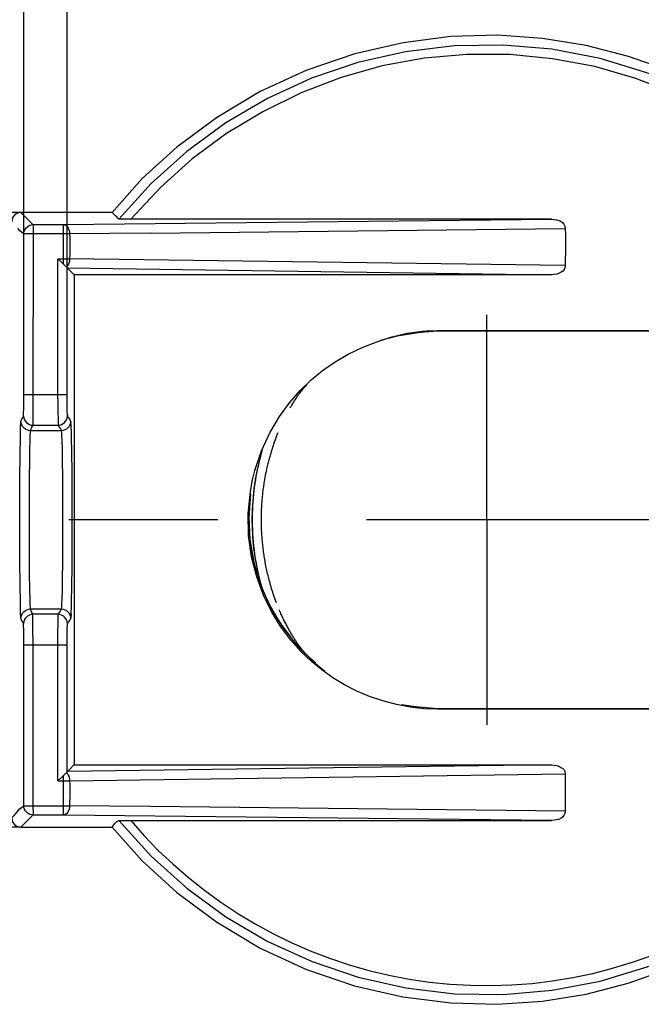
# Model space of a CAD drawing. Header units: millimetres. Extents: x 0 to 210, y 0 to 297.
# Tile 10 of 13: x 137.48 to 143.54, y 143.05 to 152.66. Entities that reach past the tile are written whole.
import ezdxf
from ezdxf.enums import TextEntityAlignment as Align

# ---------------------------------------------------------------- set-up
doc = ezdxf.new("R2010")
doc.units = ezdxf.units.MM
doc.header["$LTSCALE"] = 19.36
doc.linetypes.add('CENTER', pattern=[0.6, 0.375, -0.075, 0.075, -0.075])
doc.layers.get('0').update_dxf_attribs({"linetype": 'CONTINUOUS'})
doc.layers.add('Z_AXIS', color=7, linetype='CONTINUOUS')
doc.layers.add('Z_DIM_2D', color=7, linetype='CONTINUOUS')
doc.styles.add('TEXTSTYLE_3', font='tridonic-metric-print-light.otf')
doc.dimstyles.new('DIMSTYLE_4', dxfattribs={"dimtxt": 2.2, "dimasz": 3.5, "dimexe": 1.5, "dimexo": 0, "dimgap": 0.55, "dimtad": 1, "dimdec": 1, "dimlfac": 3.333333, "dimdsep": 46, "dimtxsty": 'TEXTSTYLE_3', "dimblk": '_FILLED', "dimblk1": '_FILLED', "dimblk2": '_FILLED', "dimcen": 0.09, "dimclrt": 5, "dimadec": 4, "dimazin": 2, "dimtp": 0.1, "dimtm": 0.1, "dimtfac": 1, "dimtdec": 1, "dimtofl": 0, "dimtmove": 0, "dimatfit": 3, "dimldrblk": '_FILLED', "dimfxl": 0, "dimtolj": 1, "dimarcsym": 0})
doc.dimstyles.new('DIMSTYLE_5', dxfattribs={"dimtxt": 2.2, "dimasz": 3.5, "dimexe": 1.5, "dimexo": 0, "dimgap": 0.55, "dimtad": 1, "dimlfac": 3.333333, "dimdsep": 46, "dimtxsty": 'TEXTSTYLE_3', "dimblk": '_FILLED', "dimblk1": '_FILLED', "dimblk2": '_FILLED', "dimcen": 0.09, "dimclrt": 5, "dimadec": 4, "dimazin": 2, "dimtp": 0.2, "dimtm": 0.2, "dimtfac": 1, "dimtofl": 0, "dimtmove": 0, "dimatfit": 3, "dimldrblk": '_FILLED', "dimfxl": 0, "dimtolj": 1, "dimarcsym": 0})

# ---------------------------------------------------------------- blocks, each defined once
blk = doc.blocks.new('*D5')
at = {"layer": 'Z_DIM_2D', "color": 2, "linetype": 'Continuous', "transparency": 16777216}
for p, q in [((137.5204, 150.5689), (137.5203, 156.3039)), ((137.9437, 150.2388), (137.9436, 156.3039)), ((137.732, 154.8039), (132.0891, 154.8039)), ((137.5203, 154.8039), (137.732, 154.8039)), ((137.9437, 154.8039), (137.732, 154.8039))]:
    blk.add_line(p, q, dxfattribs=at)
at = {"layer": 'Z_DIM_2D', "color": 5, "linetype": 'Continuous', "transparency": 16777216, "style": 'TEXTSTYLE_3'}
blk.add_text('1.4', height=2.2, dxfattribs=at).set_placement((135.5804, 155.3539), align=Align.RIGHT)
blk = doc.blocks.new('_FILLED')
at = {"color": 0, "linetype": 'ByBlock'}
blk.add_solid([(0, 0), (-1, 0.125), (-1, -0.125)], dxfattribs=at)
blk = doc.blocks.new('_NONE')
blk = doc.blocks.new('*D6')
at = {"layer": 'Z_DIM_2D', "color": 2, "linetype": 'Continuous', "transparency": 16777216}
for p, q in [((137.4923, 150.7769), (133.1046, 150.7769)), ((134.6046, 150.7769), (134.6046, 147.7769)), ((134.6046, 144.7769), (134.6046, 147.7769)), ((137.4923, 144.7769), (133.1046, 144.7769))]:
    blk.add_line(p, q, dxfattribs=at)
at = {"layer": 'Z_DIM_2D', "color": 5, "linetype": 'Continuous', "transparency": 16777216, "style": 'TEXTSTYLE_3'}
blk.add_text('20', height=2.2, rotation=90, dxfattribs=at).set_placement((134.0546, 147.7769), align=Align.CENTER)

msp = doc.modelspace()

# ---------------------------------------------------------------- linework, layer by layer
at = {"color": 6, "linetype": 'Continuous'}
for p, q in [((137.492317, 150.77694), (137.61036, 150.658901)), ((138.381387, 150.77694), (137.492317, 150.77694)), ((137.907929, 150.658901), (142.668605, 150.710963)), ((142.668605, 150.710963), (138.520272, 150.711045)), ((137.52013, 148.917161), (137.520362, 150.568908)), ((142.804307, 150.442631), (142.802324, 150.257562)), ((137.853726, 150.325537), (137.891485, 150.28732)), ((137.960253, 150.219665), (137.953649, 150.226102)), ((137.963946, 150.216023), (137.960253, 150.219665)), ((137.967886, 150.212094), (137.963946, 150.216023)), ((137.974334, 150.205592), (137.967886, 150.212094)), ((138.002991, 150.176331), (137.974334, 150.205592)), ((138.010659, 150.168604), (138.002991, 150.176331)), ((138.010659, 150.168604), (138.010659, 145.385275)), ((142.668956, 150.168604), (138.010659, 150.168604)), ((141.429322, 149.608922), (141.367097, 149.602183)), ((141.557324, 149.618341), (141.429322, 149.608922)), ((141.448661, 149.622355), (141.557324, 149.626197)), ((145.762006, 149.618342), (141.557324, 149.618342)), ((140.167951, 148.947878), (140.176594, 148.961193)), ((140.176594, 148.961193), (140.185215, 148.974227)), ((140.185215, 148.974227), (140.19372, 148.986848)), ((140.19372, 148.986848), (140.201888, 148.99875)), ((140.224663, 149.030767), (140.208607, 149.009192)), ((140.208842, 149.009502), (140.215719, 149.018405)), ((140.215719, 149.018405), (140.224608, 149.030691)), ((137.944649, 148.853098), (137.944024, 148.91699)), ((140.119882, 148.868986), (140.127108, 148.881401)), ((140.127108, 148.881401), (140.134731, 148.894276)), ((140.134731, 148.894276), (140.142691, 148.907484)), ((140.142691, 148.907484), (140.150926, 148.920902)), ((140.150926, 148.920902), (140.15937, 148.934407)), ((140.15937, 148.934407), (140.167951, 148.947878)), ((137.946258, 148.79833), (137.945962, 148.80398)), ((137.946925, 148.78922), (137.946258, 148.79833)), ((137.947237, 148.785505), (137.946925, 148.78922)), ((137.950393, 148.781698), (137.950605, 148.781979)), ((137.954923, 148.777698), (137.953503, 148.781168)), ((137.95795, 148.772835), (137.956404, 148.774998)), ((137.961317, 148.769214), (137.959578, 148.771004)), ((137.959666, 148.770789), (137.959828, 148.770612)), ((137.96015, 148.770264), (137.960309, 148.770092)), ((137.96094, 148.769407), (137.961096, 148.769235)), ((137.968134, 148.758919), (137.968256, 148.758684)), ((137.968377, 148.758448), (137.968497, 148.758211)), ((137.968616, 148.757974), (137.968734, 148.757737)), ((137.968852, 148.757499), (137.968968, 148.757261)), ((137.969083, 148.757023), (137.969197, 148.756784)), ((137.96931, 148.756546), (137.969422, 148.756307)), ((137.969532, 148.756069), (137.969642, 148.75583)), ((137.969858, 148.755354), (137.969965, 148.755116)), ((137.97007, 148.754879), (137.970175, 148.754643)), ((137.970278, 148.754407), (137.97038, 148.754172)), ((137.970481, 148.753938), (137.970581, 148.753705)), ((137.970779, 148.753241), (137.970876, 148.75301)), ((137.971068, 148.752551), (137.971163, 148.752323)), ((137.97135, 148.751871), (137.971442, 148.751645)), ((137.971714, 148.750976), (137.971803, 148.750755)), ((137.972066, 148.750099), (137.972152, 148.749884)), ((137.97347, 148.746541), (137.973538, 148.746369)), ((137.973802, 148.745711), (137.973865, 148.745553)), ((137.97405, 148.745096), (137.974111, 148.744948)), ((137.97582, 148.744013), (137.97415, 148.746734)), ((137.974287, 148.74452), (137.974344, 148.744382)), ((137.976347, 148.74312), (137.97582, 148.744013)), ((137.975849, 148.740889), (137.977227, 148.737603)), ((137.976995, 148.741774), (137.976347, 148.74312)), ((137.977625, 148.740046), (137.976995, 148.741774)), ((137.97713, 148.73785), (137.977256, 148.737527)), ((137.977227, 148.737603), (137.97791, 148.735762)), ((137.977256, 148.737527), (137.977433, 148.737062)), ((137.977437, 148.737052), (137.977986, 148.735505)), ((137.977624, 148.736544), (137.977598, 148.736615)), ((137.977624, 148.736544), (137.977928, 148.735713)), ((137.977734, 148.73969), (137.977625, 148.740046)), ((137.978512, 148.736582), (137.977734, 148.73969)), ((137.977928, 148.735713), (137.977875, 148.735874)), ((137.97791, 148.735762), (137.977986, 148.735505)), ((137.978025, 148.735413), (137.977973, 148.735574)), ((137.977986, 148.735505), (137.97878, 148.732651)), ((137.978242, 148.734739), (137.978184, 148.734921)), ((137.978367, 148.734338), (137.978303, 148.734544)), ((137.978403, 148.734148), (137.9785, 148.733791)), ((137.978499, 148.733903), (137.978432, 148.734124)), ((137.9785, 148.733791), (137.979263, 148.730757)), ((137.980898, 148.718083), (137.978512, 148.736582)), ((137.978597, 148.733416), (137.979306, 148.730584)), ((137.978699, 148.733219), (137.978633, 148.73345)), ((137.978694, 148.733021), (137.97878, 148.732651)), ((137.979037, 148.731986), (137.978968, 148.732246)), ((137.97924, 148.731193), (137.979174, 148.731458)), ((137.979413, 148.730148), (137.979465, 148.72993)), ((137.97957, 148.729491), (137.979622, 148.729269)), ((137.979727, 148.728818), (137.97978, 148.728587)), ((137.979852, 148.728532), (137.98036, 148.725921)), ((137.979887, 148.728117), (137.979941, 148.727876)), ((137.980014, 148.727757), (137.979961, 148.728014)), ((137.980049, 148.727387), (137.980103, 148.727139)), ((137.980116, 148.727251), (137.980066, 148.727502)), ((137.980159, 148.724162), (137.980244, 148.723463)), ((137.980352, 148.726038), (137.980307, 148.726275)), ((137.980329, 148.72275), (137.980412, 148.722022)), ((137.980527, 148.725109), (137.980477, 148.725377)), ((137.980494, 148.721282), (137.980576, 148.720529)), ((137.980531, 148.725073), (137.980565, 148.724899)), ((137.980656, 148.719764), (137.980736, 148.718987)), ((137.980814, 148.7182), (137.981191, 148.714125)), ((137.982221, 148.70013), (137.980898, 148.718083)), ((137.981191, 148.714125), (137.981263, 148.713287)), ((137.981404, 148.711595), (137.981472, 148.710742)), ((137.583292, 148.646642), (137.592009, 148.664314)), ((139.997493, 148.61898), (140.001994, 148.630213)), ((137.482952, 148.178155), (137.484748, 148.410337)), ((137.99146, 148.215375), (137.988726, 148.461311)), ((137.99293, 147.927986), (137.99146, 148.215375)), ((137.481871, 147.777738), (137.482952, 148.178155)), ((137.992938, 147.632682), (137.99293, 147.927986)), ((137.482942, 147.377365), (137.481871, 147.777738)), ((137.991494, 147.346211), (137.992938, 147.632682)), ((137.484745, 147.143756), (137.482942, 147.377365)), ((137.487139, 146.969436), (137.484745, 147.143756)), ((139.845431, 147.112837), (139.839431, 147.133713)), ((139.834903, 147.127807), (139.928513, 146.91927)), ((137.888523, 146.907238), (137.877309, 146.889554)), ((137.980933, 146.837281), (137.98197, 146.85103)), ((137.981783, 146.847169), (137.982426, 146.858205)), ((137.982415, 146.858022), (137.98197, 146.85103)), ((137.982415, 146.858022), (137.983167, 146.872067)), ((137.983167, 146.872067), (137.985204, 146.926233)), ((140.019186, 146.883731), (140.012231, 146.89987)), ((140.024527, 146.87159), (140.019186, 146.883731)), ((140.02975, 146.859919), (140.024527, 146.87159)), ((140.03491, 146.848576), (140.02975, 146.859919)), ((140.040022, 146.837517), (140.03491, 146.848576)), ((137.958301, 146.780957), (137.958129, 146.780734)), ((137.958242, 146.780824), (137.960141, 146.783166)), ((137.960148, 146.783309), (137.958473, 146.781178)), ((137.958814, 146.781614), (137.958644, 146.781397)), ((137.962521, 146.786795), (137.964201, 146.789404)), ((137.963284, 146.7881), (137.963132, 146.787836)), ((137.963584, 146.78863), (137.963434, 146.788365)), ((137.96403, 146.789426), (137.963882, 146.789161)), ((137.967358, 146.795339), (137.964201, 146.789404)), ((137.964901, 146.791004), (137.964758, 146.790744)), ((137.965884, 146.792777), (137.965746, 146.79253)), ((137.966294, 146.793507), (137.966158, 146.793266)), ((137.966565, 146.79398), (137.96643, 146.793745)), ((137.966832, 146.794444), (137.966699, 146.794214)), ((137.967617, 146.795772), (137.967488, 146.795556)), ((137.967873, 146.796195), (137.967745, 146.795984)), ((137.968126, 146.796609), (137.968, 146.796403)), ((137.9685, 146.797215), (137.968376, 146.797015)), ((137.968868, 146.797803), (137.968746, 146.797609)), ((137.96923, 146.798374), (137.96911, 146.798186)), ((137.969585, 146.798929), (137.969467, 146.798746)), ((137.970048, 146.799646), (137.969933, 146.799469)), ((137.972479, 146.803345), (137.971044, 146.801168)), ((137.971982, 146.802588), (137.97188, 146.802434)), ((137.972673, 146.803644), (137.972576, 146.803495)), ((137.972865, 146.803944), (137.972769, 146.803794)), ((137.975894, 146.807259), (137.978511, 146.817383)), ((137.977761, 146.816081), (137.977695, 146.815815)), ((137.97789, 146.81662), (137.977826, 146.81635)), ((137.978016, 146.817167), (137.977953, 146.816892)), ((137.97814, 146.817723), (137.978079, 146.817444)), ((137.978262, 146.81829), (137.978201, 146.818005)), ((137.978381, 146.818866), (137.978322, 146.818577)), ((137.978498, 146.819452), (137.97844, 146.819158)), ((137.978511, 146.817383), (137.980933, 146.837281)), ((137.978614, 146.82005), (137.978556, 146.819749)), ((137.978727, 146.820658), (137.978671, 146.820352)), ((137.978839, 146.82128), (137.978783, 146.820967)), ((137.978949, 146.821914), (137.978894, 146.821595)), ((137.979057, 146.82256), (137.979003, 146.822235)), ((137.979164, 146.82322), (137.979111, 146.822888)), ((137.97927, 146.823891), (137.979217, 146.823554)), ((137.979374, 146.824576), (137.979322, 146.824232)), ((137.979476, 146.825275), (137.979446, 146.825068)), ((137.979628, 146.826348), (137.979578, 146.825987)), ((137.979777, 146.827451), (137.979728, 146.82708)), ((137.979923, 146.828584), (137.979875, 146.828203)), ((137.9803, 146.831755), (137.980254, 146.831347)), ((137.980437, 146.833), (137.980392, 146.832582)), ((137.980594, 146.834492), (137.980571, 146.834274)), ((137.981299, 146.842136), (137.980594, 146.834492)), ((140.045091, 146.82672), (140.040022, 146.837517)), ((140.050146, 146.816112), (140.045091, 146.82672)), ((140.055231, 146.805597), (140.050146, 146.816112)), ((140.060342, 146.795181), (140.055231, 146.805597)), ((140.065474, 146.78487), (140.060342, 146.795181)), ((140.070625, 146.774667), (140.065474, 146.78487)), ((140.075792, 146.764576), (140.070625, 146.774667)), ((140.08097, 146.754601), (140.075792, 146.764576)), ((140.086155, 146.744747), (140.08097, 146.754601)), ((140.091344, 146.735018), (140.086155, 146.744747)), ((140.096533, 146.725416), (140.091344, 146.735018)), ((140.101718, 146.715948), (140.096533, 146.725416)), ((140.106894, 146.706615), (140.101718, 146.715948)), ((140.112058, 146.697424), (140.106894, 146.706615)), ((140.117204, 146.688377), (140.112058, 146.697424)), ((140.122329, 146.679479), (140.117204, 146.688377)), ((140.127427, 146.670732), (140.122329, 146.679479)), ((140.132497, 146.662139), (140.127427, 146.670732)), ((140.137536, 146.653699), (140.132497, 146.662139)), ((140.142541, 146.645413), (140.137536, 146.653699)), ((137.520365, 144.984971), (137.520365, 146.554692)), ((137.943715, 145.315098), (137.943814, 146.597324)), ((140.152616, 146.599437), (140.111566, 146.650258)), ((140.147509, 146.637282), (140.142541, 146.645413)), ((140.152436, 146.629307), (140.147509, 146.637282)), ((140.157321, 146.62149), (140.152436, 146.629307)), ((140.162159, 146.613833), (140.157321, 146.62149)), ((140.166944, 146.60634), (140.162159, 146.613833)), ((140.17168, 146.599003), (140.166944, 146.60634)), ((140.176373, 146.591809), (140.17168, 146.599003)), ((140.181028, 146.584748), (140.176373, 146.591809)), ((140.18565, 146.577808), (140.181028, 146.584748)), ((140.190244, 146.570981), (140.18565, 146.577808)), ((140.19481, 146.564265), (140.190244, 146.570981)), ((140.199346, 146.557663), (140.19481, 146.564265)), ((140.203844, 146.551181), (140.199346, 146.557663)), ((140.187856, 146.546128), (140.3495, 146.386872)), ((140.208143, 146.545048), (140.203844, 146.551181)), ((140.214958, 146.535457), (140.207306, 146.545331)), ((140.207339, 146.545289), (140.224561, 146.522225)), ((140.212307, 146.539168), (140.208143, 146.545048)), ((140.214958, 146.535457), (140.212307, 146.539168)), ((140.224863, 146.521819), (140.214958, 146.535457)), ((140.224003, 146.524112), (140.219871, 146.529256)), ((140.228226, 146.518918), (140.224003, 146.524112)), ((140.232509, 146.51371), (140.228226, 146.518918)), ((140.236839, 146.508505), (140.232509, 146.51371)), ((140.241207, 146.503313), (140.236839, 146.508505)), ((140.245609, 146.498138), (140.241207, 146.503313)), ((140.250043, 146.492981), (140.245609, 146.498138)), ((140.254508, 146.487844), (140.250043, 146.492981)), ((140.259007, 146.482723), (140.254508, 146.487844)), ((140.262131, 146.479201), (140.259007, 146.482723)), ((140.325543, 146.417526), (140.280952, 146.460059)), ((140.370944, 146.376909), (140.325543, 146.417526)), ((140.3495, 146.386872), (140.458432, 146.299055)), ((141.557324, 145.935537), (145.762006, 145.935537)), ((146.217643, 145.927753), (141.557324, 145.927682)), ((137.965923, 145.339775), (137.962108, 145.335991)), ((137.969994, 145.343855), (137.965923, 145.339775)), ((137.976687, 145.350632), (137.969994, 145.343855)), ((138.006707, 145.381352), (137.976687, 145.350632)), ((138.010659, 145.385275), (138.006707, 145.381352)), ((138.010659, 145.385275), (142.668956, 145.385275)), ((137.891456, 145.266553), (137.853726, 145.228342)), ((142.802324, 145.296317), (142.803535, 145.112092)), ((137.610355, 144.894978), (137.492317, 144.77694)), ((138.467973, 144.84246), (138.499416, 144.842741)), ((138.499416, 144.842741), (138.564185, 144.842916)), ((138.564185, 144.842916), (142.668605, 144.842916)), ((137.492317, 144.77694), (138.381387, 144.77694))]:
    msp.add_line(p, q, dxfattribs=at)
at = {"color": 9, "linetype": 'Continuous'}
for p, q in [((137.610618, 150.646337), (137.610131, 148.871878)), ((137.61036, 150.658901), (137.907929, 150.658901)), ((137.907929, 150.271335), (137.907929, 150.658901)), ((138.758092, 150.574474), (142.802324, 150.621776)), ((137.959552, 150.568878), (137.527899, 150.568795)), ((138.758092, 150.574474), (137.959552, 150.568878)), ((137.967952, 150.568908), (137.968272, 150.527077)), ((137.853755, 148.957924), (137.853726, 150.325537)), ((137.853726, 150.325537), (137.907929, 150.325537)), ((142.802324, 150.257562), (137.967952, 150.325524)), ((137.944226, 150.235038), (142.668956, 150.168604)), ((137.520381, 148.999232), (137.943713, 148.999189)), ((137.853755, 148.957924), (137.854239, 148.83048)), ((137.610131, 148.871878), (137.609706, 148.79294)), ((137.854239, 148.83048), (137.854937, 148.760808)), ((137.94512, 148.773277), (137.946925, 148.789243)), ((137.607857, 148.69929), (137.856939, 148.69929)), ((137.978512, 148.736582), (137.976704, 148.720674)), ((137.888523, 148.646642), (137.583292, 148.646642)), ((137.901035, 148.164666), (137.898466, 148.383296)), ((137.573561, 148.164682), (137.572501, 147.90972)), ((137.902398, 147.909716), (137.901035, 148.164666)), ((137.572501, 147.90972), (137.572904, 147.51412)), ((137.902398, 147.64418), (137.902398, 147.909716)), ((137.901035, 147.389216), (137.902398, 147.64418)), ((137.572904, 147.51412), (137.574456, 147.273397)), ((137.574456, 147.273397), (137.576863, 147.082313)), ((137.583292, 146.907241), (137.888523, 146.907238)), ((137.856939, 146.85459), (137.607857, 146.85459)), ((137.609715, 146.760963), (137.609062, 146.819007)), ((137.610263, 146.638843), (137.609715, 146.760963)), ((137.976721, 146.833394), (137.978509, 146.817382)), ((137.520116, 146.641926), (137.519503, 146.711528)), ((137.853726, 145.228342), (137.854015, 146.68202)), ((137.520365, 146.554692), (137.520116, 146.641926)), ((137.943693, 146.554689), (137.520365, 146.554692)), ((137.610263, 146.638843), (137.610355, 144.984971)), ((142.668956, 145.385275), (137.944226, 145.318842)), ((137.853726, 145.228342), (137.940014, 145.228257)), ((137.907929, 144.894978), (137.907888, 145.282526)), ((137.940014, 145.228257), (137.959542, 145.228264)), ((137.959542, 145.228264), (137.967952, 145.228342)), ((137.967952, 145.228342), (142.802324, 145.296317)), ((137.967952, 145.228342), (137.96819, 145.188111)), ((137.96819, 145.188111), (137.968297, 145.107226)), ((137.968297, 145.107226), (137.967965, 144.984971)), ((137.532861, 144.985098), (137.959557, 144.985001)), ((137.610355, 144.984971), (137.610594, 144.911622)), ((138.75565, 144.979395), (137.959557, 144.985001)), ((142.802324, 144.932104), (138.75565, 144.979395)), ((137.907929, 144.894978), (137.610355, 144.894978)), ((142.668605, 144.842916), (137.907929, 144.894978))]:
    msp.add_line(p, q, dxfattribs=at)
at = {"color": 6, "linetype": 'Continuous'}
for points in [[(146.428889, 149.53194), (146.255406, 149.916054), (146.046985, 150.284999), (145.804636, 150.635121), (145.52943, 150.964285), (145.226716, 151.267574), (144.900697, 151.540888), (144.554373, 151.781206), (144.190528, 151.987987), (143.812056, 152.160886), (143.418564, 152.300333), (143.007907, 152.405888), (142.582243, 152.475266), (142.14092, 152.50568), (141.686338, 152.492957), (141.220373, 152.433609), (140.74934, 152.325402), (140.281381, 152.167127), (139.827623, 151.958379), (139.400998, 151.701359), (139.014728, 151.414435), (138.675655, 151.107326), (138.381387, 150.77694)], [(146.190808, 149.626197), (146.002542, 150.002406), (145.782942, 150.355587), (145.530911, 150.686609), (145.249743, 150.992869), (144.941446, 151.272798), (144.608776, 151.524161), (144.25397, 151.745056), (143.88059, 151.93291), (143.49214, 152.08457), (143.091026, 152.199872), (142.679093, 152.277657), (142.261526, 152.317761), (141.843004, 152.319725), (141.426881, 152.283274), (141.017402, 152.207254), (140.616576, 152.093844), (140.226169, 151.943962), (139.851163, 151.760234), (139.497275, 151.546104), (139.164076, 151.300041), (138.853231, 151.021612), (138.564185, 150.710963)], [(137.492317, 150.77694), (137.46778, 150.772597), (137.446654, 150.763547), (137.428558, 150.749376), (137.414631, 150.73133), (137.406013, 150.710659), (137.402324, 150.686946)], [(138.448076, 150.712043), (138.438108, 150.722719), (138.427537, 150.733451), (138.416227, 150.744239), (138.404585, 150.755083), (138.381387, 150.77694)], [(138.520272, 150.711045), (138.484086, 150.711246), (138.469459, 150.711397), (138.45818, 150.71158), (138.450919, 150.711801), (138.448076, 150.712043)], [(142.668605, 150.710963), (142.693885, 150.709282), (142.717339, 150.705379), (142.739162, 150.699511), (142.758771, 150.690904), (142.776088, 150.678854), (142.789793, 150.66341), (142.79837, 150.64436), (142.802324, 150.621776)], [(142.802324, 150.621776), (142.803925, 150.562727), (142.80455, 150.50301), (142.804307, 150.442631)], [(137.891485, 150.28732), (137.899934, 150.278956), (137.907953, 150.271388)], [(137.907953, 150.271388), (137.913618, 150.265876), (137.919134, 150.261011), (137.924387, 150.256816), (137.929225, 150.253205), (137.9371, 150.247457)], [(137.9371, 150.247457), (137.939043, 150.245901), (137.940648, 150.244392), (137.941914, 150.242884), (137.942847, 150.241428), (137.943449, 150.240074), (137.943715, 150.238782)], [(137.944024, 148.91699), (137.943672, 149.070806), (137.943715, 150.238782)], [(137.944226, 150.235038), (137.94415, 150.235217), (137.944074, 150.235577), (137.943989, 150.236116), (137.943899, 150.236831), (137.943811, 150.237721), (137.943715, 150.238782)], [(137.948031, 150.231452), (137.946712, 150.232676), (137.945445, 150.233873), (137.944226, 150.235038)], [(137.952174, 150.227527), (137.95076, 150.228885), (137.949388, 150.230189)], [(142.802324, 150.257562), (142.799421, 150.236611), (142.791688, 150.218909), (142.778648, 150.204772), (142.761733, 150.193247), (142.742241, 150.183196), (142.720099, 150.175492), (142.695716, 150.17069), (142.668956, 150.168604)], [(139.752503, 148.166615), (139.775715, 148.259096), (139.839773, 148.451691), (139.92134, 148.626675), (140.014587, 148.783764), (140.112787, 148.91929), (140.21651, 149.038037), (140.322955, 149.142922), (140.435513, 149.235877), (140.557154, 149.320113), (140.686345, 149.394711), (140.823339, 149.459833), (140.965753, 149.515448), (141.11173, 149.562634), (141.259952, 149.598224), (141.408241, 149.619061), (141.448661, 149.622355)], [(141.367097, 149.602183), (141.163621, 149.569239), (140.999339, 149.526304)], [(141.318988, 149.600379), (141.359537, 149.605843), (141.397475, 149.610102), (141.428855, 149.612962)], [(141.557324, 149.626197), (146.218341, 149.626137), (146.24178, 149.625992), (146.261422, 149.625755), (146.276371, 149.625445), (146.285728, 149.62508), (146.289792, 149.624654)], [(140.215719, 149.018405), (140.21772, 149.02096), (140.221002, 149.025109), (140.224382, 149.029341), (140.227843, 149.033632), (140.231342, 149.037931), (140.234888, 149.042247), (140.238471, 149.046569), (140.242099, 149.050906), (140.24577, 149.055256), (140.249494, 149.059628), (140.253274, 149.064028), (140.257121, 149.068465), (140.261045, 149.072951), (140.265051, 149.077489), (140.269148, 149.082088), (140.273324, 149.086731), (140.277567, 149.091406), (140.281879, 149.096112), (140.286257, 149.100844)], [(140.201888, 148.99875), (140.209622, 149.009822), (140.21348, 149.015272), (140.215719, 149.018405)], [(137.517864, 148.789255), (137.518383, 148.79823), (137.518866, 148.811187), (137.51929, 148.829097), (137.519643, 148.853022), (137.52013, 148.917161)], [(137.493299, 148.736597), (137.495405, 148.747428), (137.49746, 148.752495), (137.499396, 148.755205), (137.501229, 148.758025), (137.502982, 148.761713), (137.504652, 148.765518), (137.506254, 148.768793), (137.50777, 148.771258), (137.509226, 148.773309), (137.510626, 148.775554), (137.511972, 148.778377), (137.513267, 148.781339), (137.51449, 148.781636), (137.515673, 148.779728), (137.51681, 148.780758), (137.517864, 148.789255)], [(137.945962, 148.80398), (137.945641, 148.811563), (137.9451, 148.829459), (137.944649, 148.853098)], [(137.94555, 148.799204), (137.945862, 148.795628), (137.946157, 148.792602), (137.946435, 148.790056), (137.946702, 148.787901), (137.946962, 148.786079), (137.947155, 148.784906)], [(137.947155, 148.784906), (137.947216, 148.784561), (137.947466, 148.783317), (137.947711, 148.782325), (137.947952, 148.781559), (137.94819, 148.780998), (137.948424, 148.78062), (137.948655, 148.780402), (137.948882, 148.780319), (137.949106, 148.78035), (137.949325, 148.780469), (137.949541, 148.780655), (137.949755, 148.780885), (137.949968, 148.781142), (137.950181, 148.781416)], [(137.952109, 148.783153), (137.950706, 148.782461), (137.949324, 148.781758), (137.94807, 148.781349)], [(137.951022, 148.782498), (137.951227, 148.782716), (137.95143, 148.782894), (137.951628, 148.783023), (137.951823, 148.783094), (137.952014, 148.783101), (137.952202, 148.783037), (137.952388, 148.782899), (137.952575, 148.782693), (137.952763, 148.782428), (137.952951, 148.78211), (137.95314, 148.781749), (137.953329, 148.781353), (137.953519, 148.780929)], [(137.954086, 148.779579), (137.954274, 148.779129), (137.954461, 148.778695), (137.954647, 148.778279), (137.954832, 148.77788), (137.955015, 148.777497), (137.955197, 148.77713), (137.955379, 148.776776), (137.95556, 148.776437), (137.95574, 148.77611), (137.955919, 148.775795), (137.956097, 148.775492), (137.956275, 148.775199), (137.956451, 148.774917), (137.956627, 148.774643), (137.956802, 148.774379), (137.956976, 148.774122), (137.95715, 148.773872)], [(137.957323, 148.77363), (137.957495, 148.773394), (137.957666, 148.773165), (137.957836, 148.772942), (137.958006, 148.772724), (137.958175, 148.772512), (137.958344, 148.772304), (137.958512, 148.772102), (137.958679, 148.771904), (137.958845, 148.771709), (137.95901, 148.771519), (137.959175, 148.771332), (137.95934, 148.771148)], [(137.961252, 148.769063), (137.961407, 148.76889), (137.961561, 148.768715), (137.961715, 148.768539), (137.961868, 148.768361), (137.962021, 148.768182), (137.962173, 148.768002), (137.962325, 148.76782), (137.962476, 148.767636), (137.962627, 148.767451), (137.962777, 148.767264), (137.962926, 148.767076), (137.963075, 148.766887), (137.963224, 148.766696), (137.963371, 148.766503)], [(137.97415, 148.746734), (137.969596, 148.756783), (137.967365, 148.761014), (137.965223, 148.764393), (137.963201, 148.767075)], [(137.963665, 148.766114), (137.963811, 148.765917), (137.963956, 148.765718), (137.964101, 148.765519), (137.964245, 148.765317), (137.964389, 148.765115), (137.964532, 148.764911), (137.964674, 148.764705), (137.964816, 148.764498), (137.964957, 148.76429), (137.965097, 148.76408), (137.965237, 148.763869), (137.965376, 148.763657), (137.965514, 148.763443), (137.965652, 148.763228)], [(137.484748, 148.410337), (137.487134, 148.58389), (137.488495, 148.645551), (137.489964, 148.690071), (137.491565, 148.719168), (137.493299, 148.736597)], [(137.592009, 148.664314), (137.596249, 148.673101), (137.600339, 148.681859), (137.604226, 148.690588), (137.607857, 148.69929)], [(137.856939, 148.69929), (137.861557, 148.690594), (137.866539, 148.681868), (137.871806, 148.673111), (137.87728, 148.664322), (137.888523, 148.646642)], [(137.965789, 148.763012), (137.965926, 148.762794), (137.966062, 148.762575), (137.966197, 148.762354), (137.966331, 148.762132), (137.966465, 148.761909), (137.966599, 148.761685), (137.966731, 148.76146), (137.966863, 148.761234), (137.966994, 148.761006), (137.967124, 148.760778), (137.967253, 148.760548), (137.967381, 148.760318), (137.967509, 148.760087), (137.967636, 148.759855), (137.967762, 148.759622)], [(137.974513, 148.743976), (137.974569, 148.743843), (137.97713, 148.73785)], [(137.97879, 148.732606), (137.978886, 148.732172), (137.978981, 148.73172), (137.979076, 148.731248), (137.97917, 148.730757), (137.979264, 148.730245), (137.979357, 148.729715), (137.979449, 148.729166), (137.979541, 148.728598), (137.979632, 148.728014), (137.979722, 148.727413), (137.979811, 148.726796), (137.979899, 148.726162), (137.979987, 148.725512)], [(137.98191, 148.704859), (137.982132, 148.701549), (137.982177, 148.700844)], [(137.988726, 148.461311), (137.987038, 148.556101), (137.985188, 148.629611), (137.983149, 148.683213), (137.982221, 148.70013)], [(139.985205, 146.966705), (139.978644, 146.984371), (139.972298, 147.001916), (139.966163, 147.019334), (139.960233, 147.036625), (139.954501, 147.053793), (139.948963, 147.070836), (139.943612, 147.087756), (139.938443, 147.104554), (139.933452, 147.121233), (139.928632, 147.137795), (139.92398, 147.154243), (139.91949, 147.17058), (139.915158, 147.186808), (139.91098, 147.202931), (139.906951, 147.218952), (139.903067, 147.234875), (139.899324, 147.250703), (139.89572, 147.266439), (139.89225, 147.282087), (139.888911, 147.297651), (139.885699, 147.313135), (139.882613, 147.328542), (139.879648, 147.343876), (139.876802, 147.359141), (139.874073, 147.374342), (139.871458, 147.389482), (139.868954, 147.404565), (139.86656, 147.419596), (139.864273, 147.434578), (139.862092, 147.449516), (139.860014, 147.464414), (139.858038, 147.479276), (139.856163, 147.494107), (139.854387, 147.50891), (139.852709, 147.523689), (139.851129, 147.538442), (139.849646, 147.553168), (139.848259, 147.567867), (139.846968, 147.582539), (139.845773, 147.597181), (139.844672, 147.611794), (139.843666, 147.626377), (139.842752, 147.640928), (139.841932, 147.655448), (139.841205, 147.669935), (139.840569, 147.684389), (139.840024, 147.698809), (139.83957, 147.713194), (139.839207, 147.727544), (139.838932, 147.741858), (139.838747, 147.756135), (139.838651, 147.770375), (139.838642, 147.784577), (139.83872, 147.79874), (139.838885, 147.812864), (139.839136, 147.826949), (139.839471, 147.840993), (139.83989, 147.854996), (139.840393, 147.868957), (139.840978, 147.882877), (139.841645, 147.896754), (139.842393, 147.910587), (139.843221, 147.924377), (139.844129, 147.938123), (139.845115, 147.951824), (139.846179, 147.96548), (139.847321, 147.97909), (139.848539, 147.992654), (139.849832, 148.006171), (139.851201, 148.019641), (139.852644, 148.033063), (139.85416, 148.046436), (139.855749, 148.059758), (139.85741, 148.073029), (139.859142, 148.086247), (139.860943, 148.099411), (139.862814, 148.11252), (139.864753, 148.125572), (139.866759, 148.138566), (139.868832, 148.151502), (139.87097, 148.164378), (139.873172, 148.177193), (139.875438, 148.189945), (139.877767, 148.202635), (139.880157, 148.21526), (139.882607, 148.227819), (139.885117, 148.240312), (139.887685, 148.252737), (139.89031, 148.265094), (139.892992, 148.27738), (139.895728, 148.289596), (139.898519, 148.30174), (139.901362, 148.31381), (139.904256, 148.325807), (139.907201, 148.337729), (139.910194, 148.349575), (139.913235, 148.361343), (139.916323, 148.373033), (139.919456, 148.384645), (139.922633, 148.396176), (139.925853, 148.407626), (139.929114, 148.418994), (139.932415, 148.430279), (139.935755, 148.44148), (139.939132, 148.452596), (139.942545, 148.463625), (139.945994, 148.474568), (139.949475, 148.485422), (139.952988, 148.496188), (139.956532, 148.506863), (139.960105, 148.517446), (139.963706, 148.527937), (139.967332, 148.538335), (139.970983, 148.548637), (139.974657, 148.558843), (139.978353, 148.568952), (139.982067, 148.578959), (139.9858, 148.588867), (139.989556, 148.598689), (139.993319, 148.608387), (139.997493, 148.61898)], [(139.836668, 148.425974), (139.836033, 148.423815), (139.823923, 148.37935), (139.812855, 148.335359)], [(139.816309, 148.334667), (139.824212, 148.366969), (139.832493, 148.398882), (139.841144, 148.430411), (139.848904, 148.457238)], [(139.812855, 148.335359), (139.802785, 148.291829), (139.793668, 148.248747), (139.785466, 148.206095), (139.778139, 148.163855)], [(139.782878, 148.167225), (139.788713, 148.201514), (139.794986, 148.235399), (139.801684, 148.268885), (139.808796, 148.301973), (139.816309, 148.334667)], [(141.557324, 145.927682), (141.423361, 145.932642), (141.289836, 145.947963), (141.156176, 145.974099), (141.024103, 146.009687), (140.894676, 146.053359), (140.769321, 146.10558), (140.650029, 146.166563), (140.536165, 146.235699), (140.428428, 146.311483), (140.324816, 146.396822), (140.223078, 146.493086), (140.124665, 146.603385), (140.028934, 146.731576), (139.939911, 146.876785), (139.860113, 147.039925), (139.793423, 147.219487), (139.743217, 147.416425), (139.713539, 147.624274), (139.710641, 147.839727), (139.731289, 148.054261), (139.752503, 148.166615)], [(139.778139, 148.163855), (139.771654, 148.122004), (139.765976, 148.080521), (139.761077, 148.039376), (139.756933, 147.998567), (139.753521, 147.958074), (139.750824, 147.917917), (139.748823, 147.878106)], [(139.753604, 147.878219), (139.755427, 147.915786), (139.757808, 147.952938), (139.76073, 147.989678), (139.764175, 148.026006), (139.768127, 148.061924), (139.772571, 148.097432), (139.777493, 148.132532), (139.782878, 148.167225)], [(139.73322, 148.029762), (139.715952, 147.797771), (139.726314, 147.584068)], [(139.748823, 147.878106), (139.747499, 147.83865), (139.746837, 147.799559), (139.746817, 147.760842), (139.747422, 147.722506)], [(139.752281, 147.723802), (139.751676, 147.763028), (139.751708, 147.80184), (139.752358, 147.840237), (139.753604, 147.878219)], [(139.747422, 147.722506), (139.74863, 147.684559), (139.750422, 147.64701), (139.752777, 147.609864), (139.755676, 147.573129), (139.759102, 147.536811), (139.763034, 147.500915), (139.767458, 147.46544), (139.772356, 147.430387)], [(139.775975, 147.437907), (139.770358, 147.479929), (139.765522, 147.521567), (139.761444, 147.562813), (139.758103, 147.603666), (139.755475, 147.644117), (139.753541, 147.684164), (139.752281, 147.723802)], [(139.726314, 147.584068), (139.767657, 147.346188), (139.834903, 147.127807)], [(139.785255, 147.28713), (139.767661, 147.352528), (139.751524, 147.42348), (139.73844, 147.494414), (139.729011, 147.560601), (139.726319, 147.584068)], [(139.772356, 147.430387), (139.777714, 147.395752), (139.783517, 147.361534), (139.789751, 147.327728), (139.796405, 147.294333), (139.803464, 147.261344), (139.810918, 147.228757), (139.818754, 147.196568), (139.826963, 147.164772), (139.830913, 147.150297)], [(139.839431, 147.133713), (139.82758, 147.178167), (139.816708, 147.22231), (139.806784, 147.266128), (139.797776, 147.309608), (139.789658, 147.352738), (139.7824, 147.395507), (139.775975, 147.437907)], [(137.985204, 146.926233), (137.987075, 147.001957), (137.988778, 147.098928), (137.991494, 147.346211)], [(139.849493, 147.102354), (139.825969, 147.163056), (139.804584, 147.224519)], [(140.035103, 146.755312), (139.999915, 146.809228), (139.966489, 146.864471), (139.934618, 146.921477), (139.904409, 146.980195), (139.875849, 147.04084), (139.849493, 147.102354)], [(137.493299, 146.817278), (137.491581, 146.834605), (137.489978, 146.863537), (137.488504, 146.907862), (137.487139, 146.969436)], [(137.607857, 146.85459), (137.604262, 146.863295), (137.600385, 146.872026), (137.596287, 146.880785), (137.59203, 146.889573), (137.583292, 146.907241)], [(137.877309, 146.889554), (137.871856, 146.880764), (137.866598, 146.872008), (137.861604, 146.863283), (137.856939, 146.85459)], [(139.928513, 146.91927), (140.046939, 146.724314), (140.187856, 146.546128)], [(137.51789, 146.764307), (137.516804, 146.773311), (137.515645, 146.774281), (137.514439, 146.772338), (137.513189, 146.772835), (137.511868, 146.775639), (137.5105, 146.778322), (137.509085, 146.780607), (137.507616, 146.782834), (137.506088, 146.785478), (137.504475, 146.788812), (137.502802, 146.792554), (137.501057, 146.796114), (137.499245, 146.798819), (137.497352, 146.801475), (137.495356, 146.806511), (137.493299, 146.817278)], [(137.943814, 146.597324), (137.944295, 146.67251), (137.944656, 146.701819), (137.945111, 146.725178), (137.945651, 146.74273), (137.946265, 146.755687), (137.946928, 146.764666)], [(137.946928, 146.764666), (137.948305, 146.773209), (137.949795, 146.77394), (137.951347, 146.772294), (137.952958, 146.772404), (137.954654, 146.775452)], [(137.957956, 146.780508), (137.957782, 146.780279), (137.957607, 146.780047), (137.957432, 146.779812), (137.957256, 146.779573), (137.957079, 146.77933), (137.956902, 146.779083), (137.956723, 146.778831), (137.956544, 146.778573), (137.956364, 146.77831), (137.956182, 146.77804), (137.956, 146.777762), (137.955817, 146.777476), (137.955633, 146.777182), (137.955462, 146.776899)], [(137.962521, 146.786795), (137.962367, 146.78654), (137.962213, 146.786287), (137.962057, 146.786037), (137.961902, 146.78579), (137.961745, 146.785547), (137.961589, 146.785308), (137.961431, 146.785073), (137.961274, 146.784843), (137.961115, 146.784615), (137.960956, 146.784391), (137.960796, 146.78417), (137.960635, 146.783952), (137.960474, 146.783736), (137.960311, 146.783522), (137.960148, 146.783309)], [(137.962981, 146.787574), (137.962828, 146.787312), (137.962675, 146.787053)], [(137.966356, 146.793052), (137.9686, 146.796435), (137.97092, 146.799501), (137.973342, 146.802492), (137.975894, 146.807259)], [(137.974083, 146.806011), (137.973993, 146.805846), (137.973903, 146.805682), (137.973812, 146.805519), (137.97372, 146.805357), (137.973627, 146.805196), (137.973533, 146.805036), (137.973439, 146.804876), (137.973343, 146.804717), (137.973247, 146.804558), (137.973151, 146.804402), (137.973056, 146.804247), (137.97296, 146.804095)], [(137.977494, 146.815024), (137.977425, 146.814764), (137.977356, 146.814507), (137.977287, 146.814252), (137.977216, 146.813999), (137.977145, 146.813749), (137.977074, 146.8135), (137.977001, 146.813254), (137.976929, 146.81301), (137.976855, 146.812768), (137.976781, 146.812529), (137.976706, 146.812292), (137.976631, 146.812058), (137.976555, 146.811826), (137.976479, 146.811597), (137.976402, 146.81137), (137.976324, 146.811145), (137.976246, 146.810924), (137.976168, 146.810704), (137.976089, 146.810488), (137.976009, 146.810274), (137.97593, 146.810062), (137.97585, 146.809854), (137.975769, 146.809649), (137.975689, 146.809446), (137.975608, 146.809246), (137.975527, 146.809049), (137.975445, 146.808854), (137.975364, 146.808662), (137.975281, 146.808472), (137.975199, 146.808285), (137.975116, 146.808099), (137.975033, 146.807916), (137.974949, 146.807734), (137.974865, 146.807554), (137.97478, 146.807377), (137.974695, 146.807201), (137.974609, 146.807026), (137.974523, 146.806853), (137.974436, 146.806682), (137.974349, 146.806512), (137.974261, 146.806344), (137.974172, 146.806177)], [(140.111566, 146.650258), (140.072406, 146.702195), (140.035103, 146.755312)], [(140.280952, 146.460059), (140.237508, 146.504244), (140.19487, 146.550498), (140.152616, 146.599437)], [(140.219871, 146.529256), (140.215888, 146.534275), (140.214958, 146.535457)], [(138.381387, 144.77694), (138.67521, 144.446968), (139.013928, 144.140098), (139.399925, 143.853248), (139.826393, 143.59615), (140.28018, 143.387236), (140.748261, 143.228792), (141.219461, 143.120438), (141.685593, 143.060977), (142.140308, 143.048178), (142.581761, 143.078554), (143.007569, 143.147929), (143.418372, 143.253501), (143.811953, 143.392956), (144.190443, 143.565843), (144.554256, 143.772594), (144.900537, 144.012869), (145.22653, 144.286139), (145.529252, 144.589406), (145.804498, 144.918581), (146.046898, 145.268748), (146.255371, 145.637764), (146.428889, 146.02194)], [(141.206156, 145.974254), (141.342928, 145.953282), (141.557324, 145.935538)], [(137.937099, 145.306416), (137.933084, 145.303621), (137.928464, 145.300319), (137.923455, 145.296515), (137.918255, 145.29224), (137.913033, 145.287553), (137.907913, 145.282509)], [(137.937121, 145.306461), (137.939058, 145.307973), (137.940663, 145.309493), (137.94193, 145.310999), (137.942861, 145.312456), (137.943457, 145.313831), (137.943715, 145.315098)], [(137.944234, 145.319252), (137.944148, 145.318808), (137.944061, 145.318302), (137.943975, 145.317738), (137.943888, 145.317048), (137.943802, 145.316166), (137.943715, 145.315098)], [(137.955225, 145.329265), (137.953679, 145.327734), (137.952194, 145.326347), (137.950768, 145.325101), (137.949402, 145.323687), (137.948083, 145.321999), (137.946744, 145.321201), (137.945376, 145.320887), (137.944234, 145.319252)], [(137.962108, 145.335991), (137.95854, 145.332489), (137.956849, 145.330844)], [(142.668956, 145.385275), (142.695555, 145.383213), (142.719783, 145.378477), (142.741743, 145.370896), (142.761123, 145.360981), (142.778112, 145.349608), (142.79131, 145.335522), (142.799213, 145.317638), (142.802324, 145.296317)], [(137.907913, 145.282509), (137.899896, 145.274924), (137.891456, 145.266553)], [(142.803535, 145.112092), (142.80368, 145.051623), (142.803302, 144.991626), (142.802324, 144.932104)], [(142.802324, 144.932104), (142.798852, 144.909283), (142.790612, 144.88998), (142.777102, 144.874216), (142.759824, 144.861926), (142.740056, 144.853299), (142.717968, 144.847593), (142.694225, 144.844048), (142.668605, 144.842916)], [(137.402324, 144.866933), (137.405992, 144.843255), (137.414594, 144.822605), (137.428506, 144.804566), (137.4466, 144.790388), (137.467744, 144.781318), (137.492317, 144.77694)], [(138.381387, 144.77694), (138.389551, 144.788183), (138.397681, 144.799256), (138.404636, 144.810159), (138.413834, 144.82089), (138.428694, 144.831449), (138.448076, 144.841836)], [(138.448076, 144.841836), (138.450786, 144.842069), (138.457356, 144.842276), (138.467973, 144.84246)], [(138.564185, 144.842916), (138.695076, 144.693722), (138.832504, 144.551007), (138.976761, 144.414776), (139.126974, 144.285014), (139.282493, 144.161604), (139.442932, 144.044862), (139.607467, 143.934867), (139.776751, 143.832211), (139.951318, 143.737679), (140.130691, 143.650772), (140.314928, 143.571167), (140.502947, 143.499129), (140.693832, 143.4345), (140.887143, 143.378232), (141.082063, 143.331328), (141.278801, 143.293471), (141.477514, 143.264788), (141.677532, 143.244944), (141.878492, 143.233557), (142.079625, 143.230889), (142.280078, 143.237093), (142.479744, 143.252114), (142.678274, 143.275992), (142.875546, 143.308594), (143.07135, 143.349786), (143.265599, 143.399607), (143.458693, 143.458234), (143.648947, 143.52512)]]:
    msp.add_lwpolyline(points, dxfattribs=at)
at = {"color": 9, "linetype": 'Continuous'}
for points in [[(146.289792, 149.624654), (146.081784, 150.043129), (145.831487, 150.440148), (145.541324, 150.81168), (145.214078, 151.153261), (144.852612, 151.460498), (144.460152, 151.729288), (144.041053, 151.9569), (143.600178, 152.140972), (143.142486, 152.279233), (142.672912, 152.36953), (142.196502, 152.410234), (141.718552, 152.401576), (141.244375, 152.344315), (140.779374, 152.239218), (140.328862, 152.087229), (139.89772, 151.889942), (139.490229, 151.650279), (139.11026, 151.371779), (138.761723, 151.057987), (138.448076, 150.712043)], [(137.520362, 150.568908), (137.501476, 150.581314), (137.482117, 150.598626), (137.462397, 150.619425)], [(137.520362, 150.568908), (137.52222, 150.584851), (137.527701, 150.600858), (137.536672, 150.616458), (137.548607, 150.630646), (137.562796, 150.642582), (137.5784, 150.651556), (137.594411, 150.65704), (137.61036, 150.658901)], [(137.61036, 150.658901), (137.610558, 150.655553), (137.610618, 150.646337)], [(137.907929, 150.658901), (137.918511, 150.656917), (137.929148, 150.651351), (137.939527, 150.642339), (137.94898, 150.630406), (137.956951, 150.616255), (137.962963, 150.600714), (137.966662, 150.584777), (137.967952, 150.568908)], [(137.520362, 150.568908), (137.522347, 150.568833), (137.527899, 150.568795)], [(137.968272, 150.527077), (137.969223, 150.444928), (137.969374, 150.404617), (137.969016, 150.364814), (137.967952, 150.325524)], [(137.907929, 150.325538), (137.919226, 150.325719), (137.929924, 150.325553), (137.950066, 150.325063)], [(137.967951, 150.325524), (137.967131, 150.314409), (137.965795, 150.303046), (137.963188, 150.291588), (137.959512, 150.280752), (137.955146, 150.27077), (137.949328, 150.261347)], [(137.950066, 150.325063), (137.959327, 150.325051), (137.967951, 150.325524)], [(137.949328, 150.261347), (137.947422, 150.258693), (137.945462, 150.256195), (137.94344, 150.253822), (137.941359, 150.251588), (137.939237, 150.249507), (137.937069, 150.247559)], [(137.517864, 148.789254), (137.519708, 148.773308), (137.525169, 148.757299), (137.534198, 148.741703), (137.546212, 148.727527), (137.560421, 148.715609), (137.575995, 148.706647), (137.591956, 148.701164), (137.607857, 148.69929)], [(137.609706, 148.79294), (137.60906, 148.734884), (137.608678, 148.715802), (137.608274, 148.703946), (137.607857, 148.69929)], [(137.856939, 148.69929), (137.872886, 148.701159), (137.888882, 148.706644), (137.904476, 148.715609), (137.918687, 148.727524), (137.930684, 148.741684), (137.939687, 148.757265), (137.94512, 148.773277)], [(137.583292, 148.646642), (137.567354, 148.648499), (137.551368, 148.653966), (137.535786, 148.662911), (137.52158, 148.674811), (137.509582, 148.688964), (137.500569, 148.704552), (137.495119, 148.720588), (137.493299, 148.736597)], [(137.854937, 148.760808), (137.855389, 148.73488), (137.855887, 148.7158), (137.856407, 148.703946), (137.856939, 148.69929)], [(137.950436, 148.674866), (137.936219, 148.662921), (137.920566, 148.653955)], [(137.976704, 148.720674), (137.97129, 148.704684), (137.962362, 148.689071), (137.950436, 148.674866)], [(137.583292, 148.646642), (137.581618, 148.63289), (137.57996, 148.59873), (137.578351, 148.544406), (137.576863, 148.471574), (137.575559, 148.383315), (137.573561, 148.164682)], [(137.920566, 148.653955), (137.904512, 148.648493), (137.888523, 148.646642)], [(137.898466, 148.383296), (137.89679, 148.471559), (137.894876, 148.544397), (137.892808, 148.598726), (137.890675, 148.632889), (137.888523, 148.646642)], [(137.888523, 146.907238), (137.890676, 146.920991), (137.892808, 146.955154), (137.894876, 147.009479), (137.89679, 147.082314), (137.898466, 147.170576), (137.901035, 147.389216)], [(137.576863, 147.082313), (137.578351, 147.009479), (137.57996, 146.955155), (137.581618, 146.920993), (137.583292, 146.907241)], [(137.493299, 146.817278), (137.495143, 146.833236), (137.500592, 146.849262), (137.509548, 146.864894), (137.52149, 146.8791), (137.535706, 146.891029), (137.55134, 146.899968), (137.567355, 146.905403), (137.583292, 146.907241)], [(137.607857, 146.85459), (137.591922, 146.852723), (137.575941, 146.847243), (137.560366, 146.838289), (137.546166, 146.826385), (137.534164, 146.812226), (137.525148, 146.796642), (137.519696, 146.780632), (137.517864, 146.76467)], [(137.609062, 146.819007), (137.608675, 146.838082), (137.60827, 146.849934), (137.607857, 146.85459)], [(137.854015, 146.68202), (137.854562, 146.760958), (137.854946, 146.79308), (137.855392, 146.819003), (137.855884, 146.83808), (137.856403, 146.849934), (137.856939, 146.85459)], [(137.946928, 146.764666), (137.945132, 146.780583), (137.939734, 146.796558), (137.9308, 146.812125), (137.918856, 146.826296), (137.904644, 146.838231), (137.889014, 146.847211), (137.872962, 146.852709), (137.856939, 146.85459)], [(137.888523, 146.907238), (137.904471, 146.905372), (137.920485, 146.899887), (137.936107, 146.890922), (137.950333, 146.879016), (137.962288, 146.864913), (137.971266, 146.8494), (137.976721, 146.833394)], [(137.519503, 146.711528), (137.51911, 146.734482), (137.518688, 146.750572), (137.518267, 146.760292), (137.517864, 146.764622)], [(138.448076, 144.841836), (138.7628, 144.494883), (139.112395, 144.180472), (139.493301, 143.901708), (139.901545, 143.662074), (140.333205, 143.465047), (140.783961, 143.313463), (141.248884, 143.208835), (141.722744, 143.152007), (142.200238, 143.143693), (142.676063, 143.184625), (143.144964, 143.27501), (143.601949, 143.413211), (144.042115, 143.597081), (144.460619, 143.824408), (144.852698, 144.09293), (145.213949, 144.399952), (145.541114, 144.741422), (145.831302, 145.113), (146.081687, 145.510269), (146.289792, 145.929226)], [(137.937121, 145.306461), (137.945814, 145.297405), (137.953286, 145.286253), (137.95939, 145.27338), (137.963968, 145.259177), (137.96687, 145.244038), (137.967952, 145.228342)], [(137.402324, 144.866933), (137.422417, 144.888746), (137.442422, 144.91197), (137.462274, 144.9348), (137.481916, 144.955575), (137.501297, 144.972768), (137.520365, 144.984971)], [(137.520365, 144.984971), (137.523679, 144.985068), (137.532861, 144.985098)], [(137.610355, 144.894978), (137.594416, 144.896838), (137.578413, 144.902318), (137.562818, 144.911286), (137.548633, 144.923218), (137.536697, 144.937404), (137.527721, 144.953007), (137.522232, 144.96902), (137.520365, 144.984971)], [(137.967965, 144.984971), (137.966674, 144.969106), (137.962976, 144.95317), (137.956961, 144.937627), (137.948987, 144.923472), (137.93953, 144.911538), (137.929148, 144.902526), (137.918509, 144.896961), (137.907929, 144.894978)], [(137.610594, 144.911622), (137.610581, 144.902596), (137.610506, 144.897003), (137.610355, 144.894978)]]:
    msp.add_lwpolyline(points, dxfattribs=at)
at = {"layer": 'Z_AXIS', "color": 9, "linetype": 'CENTER'}
for p, q in [((142.037324, 147.77694), (142.037324, 149.77697)), ((148.124036, 147.77694), (136.769924, 147.77694)), ((142.037324, 147.77694), (142.037324, 145.77691))]:
    msp.add_line(p, q, dxfattribs=at)

# ---------------------------------------------------------------- dimensions: what is measured, and where the dimension line sits
at = {"layer": 'Z_DIM_2D', "color": 2, "linetype": 'Continuous'}
for base, p1, p2, angle, dimstyle, picture, middle in [((137.943661, 154.803901), (137.520362, 150.568908), (137.943715, 150.238782), 0.0006858, 'DIMSTYLE_4', '*D5', (133.837787, 154.803852)), ((134.604571, 144.77694), (137.492317, 150.77694), (137.492317, 144.77694), 270, 'DIMSTYLE_5', '*D6', (134.604571, 147.732102))]:
    dim = msp.add_linear_dim(base=base, p1=p1, p2=p2, angle=angle, dimstyle=dimstyle, override={"dimblk1": 'NONE', "dimblk2": 'NONE', "dimsah": 1}, dxfattribs=at)
    dim.commit()
    dim.dimension.update_dxf_attribs({"geometry": picture, "text_midpoint": middle, "dimtype": 160})

doc.saveas('drawing.dxf')
